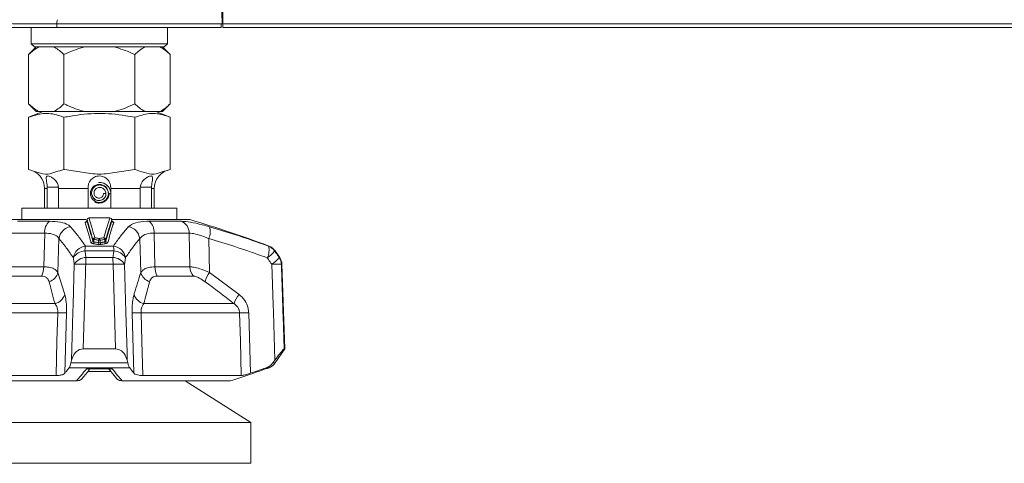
# Model space of a CAD drawing. Header units: millimetres. Extents: x 0 to 1118, y 0 to 864.
# Tile 43 of 235: x 543 to 582, y 146 to 163. Entities that reach past the tile are written whole.
import ezdxf

# ---------------------------------------------------------------- set-up
doc = ezdxf.new("R2010")
doc.units = ezdxf.units.MM

msp = doc.modelspace()

# ---------------------------------------------------------------- linework, layer by layer
at = {"color": 7, "linetype": 'Continuous', "lineweight": 15}
for p, q in [((551.325, 162.693), (551.317, 163.151)), ((551.36, 163.151), (551.36, 162.693)), ((543.935, 162.547), (543.935, 161.922)), ((551.292, 162.547), (544.922, 162.547)), ((549.21, 161.922), (549.21, 162.547)), ((551.295, 162.693), (551.292, 162.547)), ((551.295, 162.693), (551.31, 162.693)), ((551.31, 162.693), (551.325, 162.693)), ((551.36, 162.693), (551.36, 162.547)), ((551.36, 162.547), (685.785, 162.547)), ((544.127, 161.797), (543.83, 161.5)), ((543.935, 161.922), (544.06, 161.797)), ((543.935, 161.922), (546.572, 161.922)), ((546.572, 161.797), (544.06, 161.797)), ((546.572, 161.922), (549.21, 161.922)), ((549.085, 161.797), (546.572, 161.797)), ((549.315, 161.5), (549.018, 161.797)), ((549.085, 161.797), (549.21, 161.922)), ((543.83, 161.5), (543.83, 159.594)), ((545.201, 161.5), (545.201, 159.594)), ((547.943, 161.5), (547.943, 159.594)), ((549.315, 161.5), (549.315, 159.594)), ((543.83, 159.594), (544.127, 159.297)), ((549.018, 159.297), (549.315, 159.594)), ((544.391, 159.297), (543.829, 159.07)), ((544.127, 159.297), (544.224, 159.297)), ((544.224, 159.297), (544.807, 159.297)), ((544.807, 159.297), (545.989, 159.297)), ((545.989, 159.297), (547.155, 159.297)), ((547.155, 159.297), (548.337, 159.297)), ((548.337, 159.297), (548.921, 159.297)), ((549.315, 159.07), (548.753, 159.297)), ((548.921, 159.297), (549.018, 159.297)), ((543.829, 159.07), (543.829, 157.047)), ((545.201, 159.07), (545.201, 157.047)), ((547.944, 159.07), (547.944, 157.047)), ((549.315, 159.07), (549.315, 157.047)), ((544.447, 156.309), (544.447, 155.547)), ((544.552, 156.309), (544.551, 156.36)), ((544.552, 155.547), (544.552, 156.309)), ((544.988, 156.36), (544.99, 156.309)), ((544.99, 156.309), (544.99, 155.547)), ((546.135, 155.547), (546.135, 156.309)), ((546.731, 156.122), (546.826, 156.122)), ((546.921, 156.125), (546.921, 156.124)), ((547.01, 156.122), (546.921, 156.124)), ((547.01, 156.309), (547.01, 155.547)), ((548.154, 156.309), (548.156, 156.36)), ((548.154, 155.547), (548.154, 156.309)), ((548.593, 156.36), (548.592, 156.309)), ((548.592, 156.309), (548.592, 155.547)), ((548.697, 155.547), (548.697, 156.309)), ((543.572, 155.547), (543.572, 155.11)), ((543.572, 155.547), (549.572, 155.547)), ((549.572, 155.11), (549.572, 155.547)), ((543.072, 155.11), (546.066, 155.11)), ((546.093, 155.106), (546.087, 155.056)), ((547.058, 155.056), (547.051, 155.106)), ((547.081, 155.11), (550.072, 155.11)), ((553.558, 153.639), (553.385, 153.891)), ((553.76, 150.094), (553.645, 153.373)), ((545.946, 150.094), (547.198, 150.094)), ((553.385, 149.548), (553.76, 150.094)), ((553.732, 150.094), (553.76, 150.094)), ((545.47, 149.548), (545.493, 149.653)), ((547.651, 149.653), (547.674, 149.548)), ((553.295, 149.548), (553.372, 149.653)), ((547.026, 149.215), (546.119, 149.215)), ((546.245, 149.323), (546.944, 149.323)), ((546.923, 149.339), (547.25, 148.938)), ((541.073, 149.063), (544.892, 149.063)), ((541.486, 148.86), (545.684, 148.86)), ((547.46, 148.86), (551.658, 148.86)), ((548.252, 149.063), (552.071, 149.063)), ((552.446, 147.247), (549.897, 148.86)), ((552.446, 147.247), (540.698, 147.247)), ((552.446, 145.659), (552.446, 147.247)), ((552.446, 145.659), (540.698, 145.659))]:
    msp.add_line(p, q, dxfattribs=at)
at = {"color": 9, "linetype": 'Continuous', "lineweight": 0}
for p, q in [((544.919, 162.693), (551.295, 162.693)), ((551.36, 162.693), (685.785, 162.693)), ((544.552, 156.309), (544.447, 156.309)), ((544.551, 156.36), (544.988, 156.36)), ((546.135, 156.309), (544.99, 156.309)), ((548.154, 156.309), (547.01, 156.309)), ((548.593, 156.36), (548.156, 156.36)), ((548.697, 156.309), (548.592, 156.309)), ((543.397, 155.044), (544.638, 155.044)), ((546.093, 155.1), (546.087, 155.055)), ((546.087, 155.055), (546.088, 155.056)), ((546.093, 155.1), (546.093, 155.106)), ((547.051, 155.106), (547.051, 155.1)), ((547.057, 155.055), (547.051, 155.1)), ((548.506, 155.044), (549.747, 155.044)), ((544.454, 154.583), (543.095, 154.583)), ((544.418, 153.274), (544.454, 154.583)), ((548.691, 154.583), (548.727, 153.274)), ((550.049, 154.583), (548.691, 154.583)), ((550.081, 153.274), (550.049, 154.583)), ((545.007, 154.369), (544.968, 153.057)), ((546.32, 154.283), (546.322, 154.337)), ((546.363, 154.337), (546.36, 154.241)), ((546.539, 154.21), (546.539, 154.306)), ((546.605, 154.306), (546.605, 154.21)), ((546.784, 154.241), (546.781, 154.337)), ((546.822, 154.337), (546.824, 154.283)), ((548.177, 153.057), (548.137, 154.369)), ((550.811, 154.369), (550.84, 153.057)), ((547.134, 153.891), (546.011, 153.891)), ((546.03, 154.077), (547.114, 154.077)), ((553.125, 154.077), (553.147, 154.077)), ((553.385, 153.891), (553.362, 153.891)), ((547.101, 153.373), (546.043, 153.373)), ((546.05, 153.639), (547.094, 153.639)), ((553.538, 153.639), (553.558, 153.639)), ((553.645, 153.373), (553.625, 153.373)), ((543.063, 153.274), (544.418, 153.274)), ((544.968, 153.057), (545.23, 152.206)), ((548.727, 153.274), (550.081, 153.274)), ((550.84, 153.057), (551.982, 152.206)), ((544.329, 152.917), (542.919, 152.917)), ((550.225, 152.917), (548.815, 152.917)), ((541.353, 151.849), (544.849, 151.849)), ((548.295, 151.849), (551.791, 151.849)), ((544.959, 151.491), (541.142, 151.491)), ((545.3, 151.491), (545.233, 149.152)), ((547.912, 149.152), (547.844, 151.491)), ((552.003, 151.491), (548.186, 151.491)), ((552.358, 151.491), (552.423, 149.152)), ((545.47, 149.548), (547.674, 149.548)), ((553.295, 149.548), (553.385, 149.548)), ((547.746, 149.362), (545.398, 149.362)), ((546.084, 149.338), (547.06, 149.338)), ((553.147, 149.362), (553.041, 149.362)), ((553.066, 149.338), (553.084, 149.338))]:
    msp.add_line(p, q, dxfattribs=at)
at = {"color": 9, "linetype": 'Continuous', "lineweight": 0, "flags": 128}
for points in [[(545.493, 149.653), (545.545, 151.513), (545.553, 151.798), (545.596, 153.373)], [(547.198, 150.094), (547.168, 151.093), (547.101, 153.373)], [(547.548, 153.373), (547.599, 151.513), (547.643, 149.943), (547.651, 149.653)], [(553.372, 149.653), (553.312, 151.513), (553.302, 151.798), (553.251, 153.373)], [(544.892, 149.063), (544.928, 150.39), (544.959, 151.491)], [(548.186, 151.491), (548.216, 150.39), (548.252, 149.063)], [(552.071, 149.063), (552.034, 150.39), (552.003, 151.491)]]:
    msp.add_lwpolyline(points, dxfattribs=at)
at = {"color": 7, "linetype": 'Continuous', "lineweight": 15}
for centre, radius, start, end in [((543.697, 156.309), 0.75, 0, 79.8404), ((549.447, 156.309), 0.75, 100.1659, 180), ((546.572, 156.122), 0.349, 0.5469, 360), ((546.167, 155.097), 0.075, 91.8401, 172.7255), ((546.059, 155.166), 0.106, 1.2947, 3.0794), ((546.977, 155.097), 0.075, 7.2745, 88.1601), ((547.086, 155.166), 0.107, 176.9298, 178.7014), ((535.7, 107.22), 50, 69.5768, 73.2945), ((552.973, 153.608), 0.5, 34.413, 69.5768), ((553.145, 153.356), 0.5, 2, 34.413), ((552.973, 149.83), 0.5, 290.4232, 325.587), ((535.7, 196.219), 50, 290.3465, 290.4232)]:
    msp.add_arc(centre, radius, start, end, dxfattribs=at)
at = {"color": 9, "linetype": 'Continuous', "lineweight": 0}
for centre, radius, start, end in [((545.009, 154.628), 0.558, 131.8043, 184.6461), ((546.012, 155.062), 0.0759, 273.1933, 354.9211), ((546.169, 155.093), 0.0759, 92.547, 174.8733), ((546.976, 155.093), 0.0759, 5.1267, 87.453), ((547.132, 155.062), 0.0759, 185.0789, 266.8067), ((548.135, 154.628), 0.558, 355.3539, 48.1957), ((549.556, 154.589), 0.494, 359.3281, 67.1772), ((545.529, 154.308), 0.525, 98.3659, 173.3354), ((547.615, 154.308), 0.525, 6.6646, 81.6341), ((550.208, 154.63), 0.657, 336.5893, 17.5087), ((546.245, 154.291), 0.0758, 271.7243, 353.9993), ((546.398, 154.329), 0.0759, 91.278, 173.9812), ((546.343, 153.823), 0.515, 87.7001, 92.2999), ((546.257, 154.249), 0.104, 313.4845, 355.7596), ((546.467, 154.329), 0.104, 133.2142, 175.7087), ((546.435, 154.219), 0.105, 313.0335, 355.2118), ((546.643, 154.297), 0.104, 132.7662, 175.1688), ((546.572, 152.494), 1.812, 88.9521, 91.0479), ((546.501, 154.297), 0.104, 4.8312, 47.2338), ((546.71, 154.219), 0.105, 184.7882, 226.9665), ((546.677, 154.329), 0.104, 4.2913, 46.7858), ((546.747, 154.329), 0.0759, 6.0188, 88.722), ((546.801, 153.823), 0.515, 87.7001, 92.2999), ((546.888, 154.249), 0.104, 184.2404, 226.5155), ((546.899, 154.291), 0.0758, 186.0007, 268.2757), ((546.085, 153.55), 0.53, 95.8895, 171.788), ((546.033, 153.338), 0.553, 92.3145, 148.6768), ((547.368, 153.842), 1.359, 170.0335, 177.9273), ((545.776, 153.842), 1.359, 2.0727, 9.9665), ((547.06, 153.55), 0.53, 8.212, 84.1105), ((547.111, 153.338), 0.553, 31.3232, 87.6855), ((552.544, 153.913), 0.603, 331.5473, 15.7351), ((552.58, 154.45), 0.961, 300.9426, 324.4248), ((552.95, 153.61), 0.499, 34.3042, 69.4961), ((546.07, 153.084), 0.555, 92.0822, 148.5597), ((545.82, 147.666), 5.712, 87.7584, 92.2416), ((551.638, 153.369), 5.594, 177.2328, 179.9493), ((541.507, 153.369), 5.594, 0.0507, 2.7672), ((547.074, 153.084), 0.555, 31.4403, 87.9178), ((547.324, 147.666), 5.712, 87.7584, 92.2416), ((552.765, 154.189), 0.949, 300.7558, 324.5531), ((553.438, 149.628), 3.751, 87.1365, 92.8635), ((553.125, 153.356), 0.501, 1.9882, 34.3295), ((543.671, 153.269), 0.746, 331.8365, 0.3992), ((544.471, 153.189), 0.514, 287.4872, 345.0482), ((548.673, 153.189), 0.514, 194.9518, 252.5128), ((549.473, 153.269), 0.746, 179.6008, 208.1635), ((550.619, 153.283), 0.538, 180.9489, 222.903), ((551.667, 152.431), 1.037, 142.8986, 165.0108), ((544.731, 152.356), 0.52, 283.1252, 343.3179), ((548.413, 152.356), 0.52, 196.6821, 256.8748), ((552.69, 151.6), 0.932, 139.4554, 164.5389), ((545.129, 156.683), 5.195, 268.115, 271.885), ((548.015, 156.683), 5.195, 268.115, 271.885), ((552.18, 157.147), 5.658, 268.2023, 271.7977)]:
    msp.add_arc(centre, radius, start, end, dxfattribs=at)
for points, knots in [([(539.801, 162.694), (539.806, 162.694), (539.822, 162.694), (539.967, 162.697), (540.272, 162.703), (540.718, 162.708), (541.329, 162.71), (542.069, 162.708), (542.904, 162.702), (543.833, 162.695), (544.524, 162.694), (544.919, 162.694)], [0, 0, 0, 0, 0.062705, 0.17058, 0.281665, 0.389429, 0.500417, 0.63527, 0.742285, 0.852425, 1, 1, 1, 1]), ([(544.947, 162.854), (544.946, 162.852), (544.937, 162.836), (544.927, 162.782), (544.922, 162.731), (544.919, 162.694)], [0, 0, 0, 0, 0.051239, 0.304553, 1, 1, 1, 1]), ([(544.638, 155.044), (544.788, 155.036), (545.088, 155.021), (545.342, 154.927), (545.424, 154.854), (545.453, 154.828)], [0, 0, 0, 0, 0.395963, 0.786901, 1, 1, 1, 1]), ([(546.068, 155.027), (546.059, 155.025), (546.036, 155.018), (546.016, 155.003), (546.016, 154.992), (546.016, 154.986)], [0, 0, 0, 0, 0.236368, 0.618607, 1, 1, 1, 1]), ([(546.247, 154.215), (546.232, 154.271), (546.182, 154.45), (546.105, 154.711), (546.043, 154.903), (546.016, 154.986)], [0, 0, 0, 0, 0.202026, 0.653532, 1, 1, 1, 1]), ([(546.087, 155.055), (546.114, 154.972), (546.177, 154.78), (546.254, 154.519), (546.305, 154.339), (546.32, 154.283)], [0, 0, 0, 0, 0.346486, 0.797984, 1, 1, 1, 1]), ([(546.322, 154.337), (546.318, 154.35), (546.28, 154.489), (546.204, 154.753), (546.131, 154.981), (546.093, 155.1)], [0, 0, 0, 0, 0.048839, 0.507853, 1, 1, 1, 1]), ([(546.165, 155.169), (546.168, 155.161), (546.206, 155.045), (546.283, 154.801), (546.357, 154.541), (546.396, 154.405)], [0, 0, 0, 0, 0.033255, 0.492163, 1, 1, 1, 1]), ([(546.748, 154.405), (546.783, 154.526), (546.84, 154.727), (546.917, 154.978), (546.959, 155.109), (546.979, 155.169)], [0, 0, 0, 0, 0.45096, 0.747381, 1, 1, 1, 1]), ([(547.051, 155.1), (547.032, 155.04), (546.99, 154.909), (546.913, 154.659), (546.856, 154.458), (546.822, 154.337)], [0, 0, 0, 0, 0.252608, 0.549028, 1, 1, 1, 1]), ([(546.824, 154.283), (546.857, 154.399), (546.924, 154.637), (547.002, 154.888), (547.047, 155.026), (547.057, 155.055)], [0, 0, 0, 0, 0.423682, 0.875181, 1, 1, 1, 1]), ([(547.128, 154.986), (547.119, 154.957), (547.074, 154.82), (546.997, 154.569), (546.929, 154.331), (546.897, 154.215)], [0, 0, 0, 0, 0.1248082, 0.5763004, 1, 1, 1, 1]), ([(547.057, 155.055), (547.057, 155.055), (547.058, 155.055), (547.057, 155.055), (547.057, 155.055)], [0, 0, 0, 0, 0.680323, 1, 1, 1, 1]), ([(547.128, 154.986), (547.128, 154.987), (547.13, 154.993), (547.126, 155.004), (547.108, 155.018), (547.087, 155.025), (547.077, 155.028)], [0, 0, 0, 0, 0.048665, 0.401912, 0.728331, 1, 1, 1, 1]), ([(547.692, 154.828), (547.771, 154.885), (547.921, 154.993), (548.274, 155.041), (548.476, 155.043), (548.506, 155.044)], [0, 0, 0, 0, 0.487113, 0.923782, 1, 1, 1, 1]), ([(549.747, 155.044), (549.858, 155.036), (550.079, 155.021), (550.481, 154.927), (550.742, 154.854), (550.834, 154.828)], [0, 0, 0, 0, 0.395963, 0.786901, 1, 1, 1, 1]), ([(545.007, 154.369), (544.988, 154.395), (544.935, 154.468), (544.765, 154.561), (544.557, 154.576), (544.454, 154.583)], [0, 0, 0, 0, 0.219476, 0.612439, 1, 1, 1, 1]), ([(545.453, 154.828), (545.54, 154.725), (545.715, 154.519), (545.906, 154.258), (546.01, 154.107), (546.03, 154.077)], [0, 0, 0, 0, 0.4457926, 0.8907799, 1, 1, 1, 1]), ([(547.114, 154.077), (547.134, 154.107), (547.238, 154.258), (547.429, 154.519), (547.604, 154.725), (547.692, 154.828)], [0, 0, 0, 0, 0.10922, 0.554207, 1, 1, 1, 1]), ([(548.691, 154.583), (548.67, 154.583), (548.53, 154.581), (548.286, 154.533), (548.189, 154.426), (548.137, 154.369)], [0, 0, 0, 0, 0.074321, 0.503741, 1, 1, 1, 1]), ([(550.811, 154.369), (550.746, 154.395), (550.565, 154.468), (550.282, 154.561), (550.127, 154.576), (550.049, 154.583)], [0, 0, 0, 0, 0.219476, 0.612439, 1, 1, 1, 1]), ([(550.834, 154.828), (551.177, 154.725), (551.862, 154.519), (552.623, 154.258), (553.042, 154.107), (553.125, 154.077)], [0, 0, 0, 0, 0.4457926, 0.8907799, 1, 1, 1, 1]), ([(545.561, 153.626), (545.541, 153.655), (545.44, 153.805), (545.257, 154.063), (545.09, 154.267), (545.007, 154.369)], [0, 0, 0, 0, 0.109341, 0.554583, 1, 1, 1, 1]), ([(546.247, 154.215), (546.247, 154.215), (546.249, 154.209), (546.258, 154.197), (546.286, 154.183), (546.314, 154.176), (546.328, 154.173)], [0, 0, 0, 0, 0.012978, 0.353139, 0.676397, 1, 1, 1, 1]), ([(546.36, 154.241), (546.353, 154.244), (546.339, 154.25), (546.325, 154.265), (546.322, 154.277), (546.32, 154.283)], [0, 0, 0, 0, 0.307197, 0.63097, 1, 1, 1, 1]), ([(546.506, 154.142), (546.504, 154.143), (546.476, 154.148), (546.428, 154.156), (546.37, 154.166), (546.339, 154.172), (546.328, 154.173)], [0, 0, 0, 0, 0.033214, 0.468803, 0.818791, 1, 1, 1, 1]), ([(546.36, 154.241), (546.371, 154.239), (546.403, 154.234), (546.462, 154.224), (546.511, 154.215), (546.539, 154.21)], [0, 0, 0, 0, 0.1812155, 0.5312074, 1, 1, 1, 1]), ([(546.539, 154.306), (546.529, 154.308), (546.498, 154.314), (546.446, 154.323), (546.397, 154.331), (546.37, 154.336), (546.363, 154.337)], [0, 0, 0, 0, 0.175822, 0.53203, 0.888223, 1, 1, 1, 1]), ([(546.396, 154.405), (546.402, 154.404), (546.43, 154.399), (546.478, 154.391), (546.531, 154.381), (546.562, 154.376), (546.572, 154.374)], [0, 0, 0, 0, 0.111781, 0.467981, 0.824185, 1, 1, 1, 1]), ([(546.506, 154.142), (546.519, 154.14), (546.547, 154.136), (546.594, 154.136), (546.623, 154.14), (546.638, 154.142)], [0, 0, 0, 0, 0.30922, 0.654713, 1, 1, 1, 1]), ([(546.605, 154.21), (546.598, 154.208), (546.585, 154.204), (546.568, 154.204), (546.553, 154.206), (546.545, 154.208), (546.539, 154.21)], [0, 0, 0, 0, 0.347142, 0.632329, 0.688441, 1, 1, 1, 1]), ([(546.572, 154.374), (546.585, 154.376), (546.618, 154.382), (546.677, 154.393), (546.723, 154.401), (546.748, 154.405)], [0, 0, 0, 0, 0.213244, 0.569433, 1, 1, 1, 1]), ([(546.781, 154.337), (546.756, 154.333), (546.709, 154.325), (546.651, 154.314), (546.618, 154.308), (546.605, 154.306)], [0, 0, 0, 0, 0.430556, 0.786748, 1, 1, 1, 1]), ([(546.605, 154.21), (546.626, 154.214), (546.654, 154.219), (546.703, 154.227), (546.741, 154.234), (546.773, 154.239), (546.784, 154.241)], [0, 0, 0, 0, 0.34999, 0.468824, 0.818816, 1, 1, 1, 1]), ([(546.816, 154.173), (546.805, 154.172), (546.774, 154.166), (546.714, 154.156), (546.666, 154.147), (546.638, 154.142)], [0, 0, 0, 0, 0.1811782, 0.5311656, 1, 1, 1, 1]), ([(546.824, 154.283), (546.822, 154.277), (546.819, 154.265), (546.804, 154.25), (546.79, 154.244), (546.784, 154.241)], [0, 0, 0, 0, 0.37449, 0.732454, 1, 1, 1, 1]), ([(546.816, 154.173), (546.828, 154.176), (546.856, 154.182), (546.886, 154.197), (546.893, 154.209), (546.897, 154.215)], [0, 0, 0, 0, 0.282839, 0.641629, 1, 1, 1, 1]), ([(548.137, 154.369), (548.054, 154.267), (547.887, 154.063), (547.704, 153.805), (547.603, 153.655), (547.584, 153.626)], [0, 0, 0, 0, 0.445417, 0.890659, 1, 1, 1, 1]), ([(553.074, 153.626), (552.993, 153.655), (552.578, 153.805), (551.826, 154.063), (551.149, 154.267), (550.811, 154.369)], [0, 0, 0, 0, 0.109341, 0.554583, 1, 1, 1, 1]), ([(546.011, 153.891), (546.014, 153.868), (546.027, 153.784), (546.04, 153.7), (546.05, 153.639)], [0, 0, 0, 0, 0.27105, 1, 1, 1, 1]), ([(547.094, 153.639), (547.104, 153.7), (547.117, 153.784), (547.13, 153.868), (547.134, 153.891)], [0, 0, 0, 0, 0.72895, 1, 1, 1, 1]), ([(553.362, 153.891), (553.378, 153.868), (553.437, 153.784), (553.495, 153.7), (553.538, 153.639)], [0, 0, 0, 0, 0.27105, 1, 1, 1, 1]), ([(545.596, 153.373), (545.588, 153.435), (545.576, 153.519), (545.564, 153.603), (545.561, 153.626)], [0, 0, 0, 0, 0.728988, 1, 1, 1, 1]), ([(546.043, 153.373), (546.033, 153.04), (546.001, 151.947), (545.969, 150.854), (545.946, 150.094)], [0, 0, 0, 0, 0.304645, 1, 1, 1, 1]), ([(547.584, 153.626), (547.58, 153.603), (547.568, 153.519), (547.557, 153.435), (547.548, 153.373)], [0, 0, 0, 0, 0.271012, 1, 1, 1, 1]), ([(553.251, 153.373), (553.208, 153.435), (553.149, 153.519), (553.09, 153.603), (553.074, 153.626)], [0, 0, 0, 0, 0.728988, 1, 1, 1, 1]), ([(553.625, 153.373), (553.636, 153.04), (553.672, 151.947), (553.708, 150.854), (553.732, 150.094)], [0, 0, 0, 0, 0.304645, 1, 1, 1, 1]), ([(544.418, 153.274), (544.484, 153.271), (544.636, 153.263), (544.848, 153.196), (544.923, 153.108), (544.968, 153.057)], [0, 0, 0, 0, 0.247164, 0.561326, 1, 1, 1, 1]), ([(547.915, 152.206), (547.918, 152.218), (548.004, 152.508), (548.092, 152.788), (548.177, 153.057)], [0, 0, 0, 0, 0.039661, 1, 1, 1, 1]), ([(548.177, 153.057), (548.215, 153.103), (548.283, 153.185), (548.482, 153.259), (548.644, 153.269), (548.727, 153.274)], [0, 0, 0, 0, 0.395387, 0.691753, 1, 1, 1, 1]), ([(550.081, 153.274), (550.128, 153.271), (550.234, 153.263), (550.489, 153.196), (550.711, 153.108), (550.84, 153.057)], [0, 0, 0, 0, 0.247164, 0.561326, 1, 1, 1, 1]), ([(544.626, 152.699), (544.604, 152.751), (544.569, 152.835), (544.453, 152.906), (544.367, 152.914), (544.329, 152.917)], [0, 0, 0, 0, 0.464641, 0.770158, 1, 1, 1, 1]), ([(544.849, 151.849), (544.846, 151.86), (544.772, 152.15), (544.697, 152.43), (544.626, 152.699)], [0, 0, 0, 0, 0.039794, 1, 1, 1, 1]), ([(548.519, 152.699), (548.466, 152.504), (548.395, 152.236), (548.32, 151.947), (548.298, 151.86), (548.295, 151.849)], [0, 0, 0, 0, 0.6998938, 0.960207, 1, 1, 1, 1]), ([(548.815, 152.917), (548.769, 152.912), (548.676, 152.902), (548.569, 152.824), (548.537, 152.746), (548.519, 152.699)], [0, 0, 0, 0, 0.2875, 0.579133, 1, 1, 1, 1]), ([(550.665, 152.699), (550.591, 152.751), (550.467, 152.835), (550.313, 152.906), (550.251, 152.914), (550.225, 152.917)], [0, 0, 0, 0, 0.464641, 0.770158, 1, 1, 1, 1]), ([(551.791, 151.849), (551.777, 151.86), (551.406, 152.15), (551.028, 152.43), (550.665, 152.699)], [0, 0, 0, 0, 0.039794, 1, 1, 1, 1]), ([(544.849, 151.849), (544.875, 151.813), (544.918, 151.754), (544.947, 151.65), (544.959, 151.568), (544.959, 151.522), (544.959, 151.491)], [0, 0, 0, 0, 0.415107, 0.693744, 0.796919, 1, 1, 1, 1]), ([(545.3, 151.491), (545.301, 151.552), (545.303, 151.721), (545.283, 151.985), (545.247, 152.133), (545.23, 152.206)], [0, 0, 0, 0, 0.217548, 0.609521, 1, 1, 1, 1]), ([(547.915, 152.206), (547.901, 152.153), (547.871, 152.035), (547.843, 151.788), (547.844, 151.59), (547.844, 151.491)], [0, 0, 0, 0, 0.289426, 0.644444, 1, 1, 1, 1]), ([(548.295, 151.849), (548.275, 151.823), (548.234, 151.768), (548.203, 151.678), (548.186, 151.584), (548.186, 151.533), (548.186, 151.491)], [0, 0, 0, 0, 0.311999, 0.665265, 0.720964, 1, 1, 1, 1]), ([(551.791, 151.849), (551.836, 151.813), (551.911, 151.754), (551.969, 151.65), (551.996, 151.568), (552, 151.522), (552.003, 151.491)], [0, 0, 0, 0, 0.4151069, 0.6937438, 0.7969189, 1, 1, 1, 1]), ([(552.358, 151.491), (552.352, 151.552), (552.337, 151.721), (552.22, 151.985), (552.061, 152.133), (551.982, 152.206)], [0, 0, 0, 0, 0.2175479, 0.6095208, 1, 1, 1, 1]), ([(545.684, 148.86), (545.744, 148.928), (545.878, 149.08), (546.011, 149.246), (546.084, 149.338)], [0, 0, 0, 0, 0.447788, 1, 1, 1, 1]), ([(546.084, 149.338), (546.085, 149.338), (546.103, 149.333), (546.139, 149.324), (546.173, 149.326), (546.189, 149.326)], [0, 0, 0, 0, 0.016217, 0.529423, 1, 1, 1, 1]), ([(546.22, 149.336), (546.216, 149.33), (546.2, 149.309), (546.164, 149.302), (546.122, 149.312), (546.094, 149.331), (546.085, 149.338), (546.084, 149.338)], [0, 0, 0, 0, 0.128461, 0.429749, 0.804232, 0.994001, 1, 1, 1, 1]), ([(547.06, 149.338), (547.06, 149.338), (547.05, 149.331), (547.022, 149.312), (546.981, 149.302), (546.943, 149.31), (546.927, 149.331), (546.922, 149.339)], [0, 0, 0, 0, 0.005893, 0.192318, 0.560203, 0.856182, 1, 1, 1, 1]), ([(546.944, 149.326), (546.964, 149.325), (547.001, 149.324), (547.041, 149.333), (547.059, 149.338), (547.06, 149.338)], [0, 0, 0, 0, 0.523109, 0.985392, 1, 1, 1, 1]), ([(547.06, 149.338), (547.133, 149.246), (547.266, 149.08), (547.4, 148.928), (547.46, 148.86)], [0, 0, 0, 0, 0.552474, 1, 1, 1, 1])]:
    msp.add_open_spline(points, degree=3, knots=knots, dxfattribs=at)
at = {"color": 7, "linetype": 'Continuous', "lineweight": 15}
for points, knots in [([(544.922, 162.547), (544.554, 162.547), (543.915, 162.547), (543.052, 162.547), (542.278, 162.547), (541.592, 162.547), (541.023, 162.547), (540.604, 162.547), (540.315, 162.547), (540.175, 162.547), (540.16, 162.547), (540.154, 162.547)], [0, 0, 0, 0, 0.147652, 0.256205, 0.364776, 0.499589, 0.608942, 0.718292, 0.827742, 0.937176, 1, 1, 1, 1]), ([(544.224, 161.797), (544.153, 161.757), (544.017, 161.68), (543.89, 161.558), (543.83, 161.5)], [0, 0, 0, 0, 0.523813, 1, 1, 1, 1]), ([(545.201, 161.5), (545.083, 161.607), (544.955, 161.724), (544.818, 161.791), (544.807, 161.797)], [0, 0, 0, 0, 0.916122, 1, 1, 1, 1]), ([(545.989, 161.797), (545.964, 161.791), (545.691, 161.724), (545.435, 161.607), (545.201, 161.5)], [0, 0, 0, 0, 0.090598, 1, 1, 1, 1]), ([(547.943, 161.5), (547.902, 161.521), (547.65, 161.645), (547.38, 161.728), (547.155, 161.797)], [0, 0, 0, 0, 0.165014, 1, 1, 1, 1]), ([(548.337, 161.797), (548.266, 161.757), (548.131, 161.68), (548.004, 161.558), (547.943, 161.5)], [0, 0, 0, 0, 0.5238131, 1, 1, 1, 1]), ([(549.315, 161.5), (549.197, 161.607), (549.068, 161.724), (548.932, 161.791), (548.921, 161.797)], [0, 0, 0, 0, 0.916122, 1, 1, 1, 1]), ([(543.83, 159.594), (543.947, 159.487), (544.076, 159.37), (544.212, 159.303), (544.224, 159.297)], [0, 0, 0, 0, 0.9161218, 1, 1, 1, 1]), ([(544.807, 159.297), (544.878, 159.337), (545.013, 159.414), (545.14, 159.536), (545.201, 159.594)], [0, 0, 0, 0, 0.523813, 1, 1, 1, 1]), ([(545.201, 159.594), (545.242, 159.573), (545.495, 159.449), (545.764, 159.366), (545.989, 159.297)], [0, 0, 0, 0, 0.165014, 1, 1, 1, 1]), ([(547.155, 159.297), (547.18, 159.303), (547.453, 159.37), (547.71, 159.487), (547.943, 159.594)], [0, 0, 0, 0, 0.090598, 1, 1, 1, 1]), ([(547.943, 159.594), (548.061, 159.487), (548.189, 159.37), (548.326, 159.303), (548.337, 159.297)], [0, 0, 0, 0, 0.916122, 1, 1, 1, 1]), ([(548.921, 159.297), (548.992, 159.337), (549.127, 159.414), (549.254, 159.536), (549.315, 159.594)], [0, 0, 0, 0, 0.5238131, 1, 1, 1, 1]), ([(543.829, 159.07), (544.018, 159.132), (544.401, 159.259), (544.864, 159.196), (545.129, 159.097), (545.201, 159.07)], [0, 0, 0, 0, 0.414444, 0.841796, 1, 1, 1, 1]), ([(545.201, 159.07), (545.288, 159.087), (545.72, 159.17), (546.522, 159.251), (547.355, 159.182), (547.827, 159.092), (547.944, 159.07)], [0, 0, 0, 0, 0.096741, 0.478359, 0.870846, 1, 1, 1, 1]), ([(547.944, 159.07), (548.132, 159.132), (548.515, 159.259), (548.979, 159.196), (549.244, 159.097), (549.315, 159.07)], [0, 0, 0, 0, 0.414444, 0.841796, 1, 1, 1, 1]), ([(543.829, 157.047), (543.952, 157.008), (544.199, 156.929), (544.555, 156.833), (544.888, 156.957), (545.096, 157.017), (545.201, 157.047)], [0, 0, 0, 0, 0.271626, 0.542687, 0.771111, 1, 1, 1, 1]), ([(544.551, 156.36), (544.548, 156.393), (544.543, 156.468), (544.527, 156.586), (544.51, 156.698), (544.514, 156.771), (544.552, 156.8), (544.611, 156.796), (544.699, 156.762), (544.807, 156.693), (544.91, 156.585), (544.973, 156.467), (544.984, 156.391), (544.988, 156.36)], [0, 0, 0, 0, 0.068837, 0.15561, 0.274919, 0.395619, 0.471778, 0.548294, 0.619144, 0.728704, 0.841176, 0.935, 1, 1, 1, 1]), ([(545.201, 157.047), (545.208, 157.046), (545.442, 157.025), (545.894, 156.935), (546.576, 156.833), (547.26, 156.943), (547.715, 157.012), (547.944, 157.047)], [0, 0, 0, 0, 0.008502, 0.254465, 0.500012, 0.749258, 1, 1, 1, 1]), ([(546.135, 156.36), (546.137, 156.393), (546.142, 156.468), (546.19, 156.586), (546.28, 156.698), (546.402, 156.771), (546.53, 156.8), (546.641, 156.796), (546.757, 156.762), (546.868, 156.693), (546.955, 156.585), (547.003, 156.467), (547.008, 156.391), (547.01, 156.36)], [0, 0, 0, 0, 0.068837, 0.15561, 0.274919, 0.395619, 0.471778, 0.548294, 0.619144, 0.728704, 0.841176, 0.935, 1, 1, 1, 1]), ([(547.944, 157.047), (548.067, 157.008), (548.314, 156.929), (548.67, 156.833), (549.002, 156.957), (549.211, 157.017), (549.315, 157.047)], [0, 0, 0, 0, 0.271626, 0.542687, 0.771111, 1, 1, 1, 1]), ([(548.156, 156.36), (548.16, 156.393), (548.171, 156.468), (548.235, 156.586), (548.342, 156.698), (548.46, 156.771), (548.551, 156.8), (548.602, 156.796), (548.631, 156.762), (548.633, 156.693), (548.617, 156.585), (548.601, 156.467), (548.596, 156.391), (548.593, 156.36)], [0, 0, 0, 0, 0.068837, 0.15561, 0.274919, 0.395619, 0.471778, 0.548294, 0.619144, 0.728704, 0.841176, 0.935, 1, 1, 1, 1]), ([(546.731, 156.122), (546.731, 156.106), (546.731, 156.074), (546.713, 156.027), (546.683, 155.987), (546.641, 155.956), (546.59, 155.939), (546.536, 155.937), (546.482, 155.952), (546.433, 155.982), (546.394, 156.026), (546.37, 156.081), (546.362, 156.142), (546.373, 156.204), (546.402, 156.261), (546.447, 156.308), (546.505, 156.341), (546.571, 156.356), (546.64, 156.35), (546.706, 156.324), (546.762, 156.28), (546.804, 156.22), (546.827, 156.148), (546.828, 156.073), (546.807, 155.998), (546.764, 155.932), (546.703, 155.881), (546.628, 155.849), (546.546, 155.84), (546.463, 155.855), (546.388, 155.895), (546.326, 155.956), (546.284, 156.033), (546.264, 156.13), (546.28, 156.241), (546.343, 156.348), (546.445, 156.424), (546.57, 156.456), (546.701, 156.437), (546.815, 156.368), (546.899, 156.259), (546.914, 156.17), (546.921, 156.125)], [0, 0, 0, 0, 0.014899, 0.03018, 0.045874, 0.062009, 0.078556, 0.095485, 0.112826, 0.130608, 0.148803, 0.16738, 0.186368, 0.205798, 0.22564, 0.245864, 0.2665, 0.287578, 0.309067, 0.330939, 0.353222, 0.375947, 0.399084, 0.422602, 0.446533, 0.470905, 0.495689, 0.520855, 0.546432, 0.572452, 0.598883, 0.625696, 0.652921, 0.680588, 0.717994, 0.75613, 0.794997, 0.834593, 0.874919, 0.915976, 0.957625, 1, 1, 1, 1]), ([(546.826, 156.122), (546.825, 156.097), (546.824, 156.046), (546.794, 155.974), (546.744, 155.912), (546.677, 155.867), (546.599, 155.843), (546.516, 155.843), (546.435, 155.867), (546.364, 155.914), (546.309, 155.982), (546.275, 156.063), (546.266, 156.152), (546.284, 156.242), (546.328, 156.323), (546.394, 156.389), (546.478, 156.434), (546.572, 156.452), (546.669, 156.442), (546.761, 156.404), (546.838, 156.34), (546.902, 156.246), (546.914, 156.167), (546.921, 156.122)], [0, 0, 0, 0, 0.039849, 0.080388, 0.121617, 0.163541, 0.206158, 0.249465, 0.293463, 0.338155, 0.383541, 0.429617, 0.476384, 0.523845, 0.572, 0.620845, 0.670381, 0.720611, 0.771536, 0.823151, 0.875456, 0.928456, 1, 1, 1, 1]), ([(547.01, 156.161), (547.006, 156.19), (546.996, 156.268), (546.93, 156.383), (546.819, 156.484), (546.68, 156.543), (546.582, 156.541), (546.534, 156.54)], [0, 0, 0, 0, 0.125775, 0.348345, 0.568088, 0.785281, 1, 1, 1, 1]), ([(546.135, 156.309), (546.135, 156.319), (546.135, 156.336), (546.135, 156.353), (546.135, 156.36)], [0, 0, 0, 0, 0.622921, 1, 1, 1, 1]), ([(546.399, 155.79), (546.421, 155.778), (546.482, 155.747), (546.597, 155.744), (546.721, 155.778), (546.826, 155.854), (546.897, 155.959), (546.922, 156.054), (546.921, 156.108), (546.921, 156.122)], [0, 0, 0, 0, 0.09957, 0.272964, 0.444204, 0.61333, 0.780291, 0.944811, 1, 1, 1, 1]), ([(546.604, 155.753), (546.618, 155.753), (546.673, 155.753), (546.763, 155.794), (546.862, 155.871), (546.925, 155.981), (546.952, 156.071), (546.946, 156.119), (546.945, 156.124)], [0, 0, 0, 0, 0.074383, 0.29331, 0.516161, 0.744447, 0.971287, 1, 1, 1, 1]), ([(547.01, 156.36), (547.01, 156.353), (547.01, 156.336), (547.01, 156.319), (547.01, 156.309)], [0, 0, 0, 0, 0.3770791, 1, 1, 1, 1]), ([(546.086, 155.056), (546.084, 155.048), (546.081, 155.034), (546.071, 155.023), (546.069, 155.022), (546.069, 155.022)], [0, 0, 0, 0, 0.4372165, 0.7447092, 1, 1, 1, 1]), ([(546.979, 155.169), (546.979, 155.169), (546.843, 155.173), (546.572, 155.178), (546.301, 155.172), (546.165, 155.169)], [0, 0, 0, 0, 0.001107, 0.5, 1, 1, 1, 1]), ([(547.075, 155.022), (547.075, 155.022), (547.074, 155.022), (547.065, 155.032), (547.057, 155.046), (547.058, 155.055), (547.058, 155.055)], [0, 0, 0, 0, 0.216138, 0.555229, 0.966692, 1, 1, 1, 1]), ([(545.946, 150.094), (545.905, 150.09), (545.821, 150.082), (545.699, 150.015), (545.565, 149.879), (545.521, 149.741), (545.493, 149.653)], [0, 0, 0, 0, 0.161654, 0.322164, 0.570665, 1, 1, 1, 1]), ([(547.651, 149.653), (547.621, 149.746), (547.577, 149.882), (547.442, 150.016), (547.326, 150.082), (547.239, 150.09), (547.198, 150.094)], [0, 0, 0, 0, 0.455736, 0.663828, 0.840546, 1, 1, 1, 1]), ([(553.732, 150.094), (553.726, 150.09), (553.712, 150.082), (553.652, 150.015), (553.541, 149.879), (553.438, 149.741), (553.372, 149.653)], [0, 0, 0, 0, 0.161654, 0.322164, 0.570665, 1, 1, 1, 1]), ([(545.398, 149.362), (545.414, 149.387), (545.44, 149.43), (545.461, 149.513), (545.47, 149.548)], [0, 0, 0, 0, 0.576857, 1, 1, 1, 1]), ([(547.674, 149.548), (547.686, 149.502), (547.707, 149.421), (547.734, 149.38), (547.746, 149.362)], [0, 0, 0, 0, 0.558816, 1, 1, 1, 1]), ([(553.041, 149.362), (553.098, 149.387), (553.196, 149.43), (553.266, 149.513), (553.295, 149.548)], [0, 0, 0, 0, 0.576857, 1, 1, 1, 1]), ([(545.233, 149.152), (545.255, 149.18), (545.31, 149.248), (545.366, 149.319), (545.398, 149.362)], [0, 0, 0, 0, 0.406082, 1, 1, 1, 1]), ([(545.893, 148.938), (545.92, 148.968), (546.031, 149.094), (546.139, 149.235), (546.221, 149.342)], [0, 0, 0, 0, 0.242376, 1, 1, 1, 1]), ([(546.189, 149.326), (546.208, 149.324), (546.228, 149.321), (546.246, 149.326), (546.247, 149.326)], [0, 0, 0, 0, 0.969349, 1, 1, 1, 1]), ([(547.746, 149.362), (547.755, 149.349), (547.788, 149.307), (547.843, 149.237), (547.889, 149.18), (547.912, 149.152)], [0, 0, 0, 0, 0.168844, 0.594697, 1, 1, 1, 1]), ([(551.658, 148.86), (551.869, 148.928), (552.341, 149.08), (552.808, 149.246), (553.066, 149.338)], [0, 0, 0, 0, 0.447788, 1, 1, 1, 1]), ([(552.423, 149.152), (552.507, 149.18), (552.713, 149.248), (552.919, 149.319), (553.041, 149.362)], [0, 0, 0, 0, 0.4060816, 1, 1, 1, 1]), ([(545.233, 149.152), (545.213, 149.135), (545.173, 149.102), (545.051, 149.069), (544.944, 149.065), (544.892, 149.063)], [0, 0, 0, 0, 0.336652, 0.673851, 1, 1, 1, 1]), ([(545.72, 148.86), (545.711, 148.86), (545.699, 148.86), (545.687, 148.86), (545.684, 148.86)], [0, 0, 0, 0, 0.7661345, 1, 1, 1, 1]), ([(545.89, 148.941), (545.883, 148.931), (545.859, 148.9), (545.799, 148.868), (545.746, 148.862), (545.72, 148.86)], [0, 0, 0, 0, 0.182795, 0.591359, 1, 1, 1, 1]), ([(547.254, 148.941), (547.261, 148.932), (547.285, 148.901), (547.345, 148.868), (547.398, 148.862), (547.425, 148.86)], [0, 0, 0, 0, 0.185495, 0.592709, 1, 1, 1, 1]), ([(547.46, 148.86), (547.451, 148.86), (547.439, 148.86), (547.427, 148.86), (547.425, 148.86)], [0, 0, 0, 0, 0.766303, 1, 1, 1, 1]), ([(548.252, 149.063), (548.202, 149.064), (548.101, 149.068), (547.986, 149.098), (547.931, 149.13), (547.914, 149.149), (547.912, 149.152)], [0, 0, 0, 0, 0.312228, 0.624137, 0.944904, 1, 1, 1, 1]), ([(552.423, 149.152), (552.37, 149.135), (552.265, 149.102), (552.138, 149.069), (552.093, 149.065), (552.071, 149.063)], [0, 0, 0, 0, 0.336652, 0.673851, 1, 1, 1, 1])]:
    msp.add_open_spline(points, degree=3, knots=knots, dxfattribs=at)
at = {"color": 9, "linetype": 'Continuous', "lineweight": 0}
msp.add_open_spline([(544.919, 162.694), (544.919, 162.672), (544.92, 162.628), (544.92, 162.583), (544.921, 162.553), (544.921, 162.549), (544.922, 162.547)], degree=3, dxfattribs=at)

doc.saveas('drawing.dxf')
